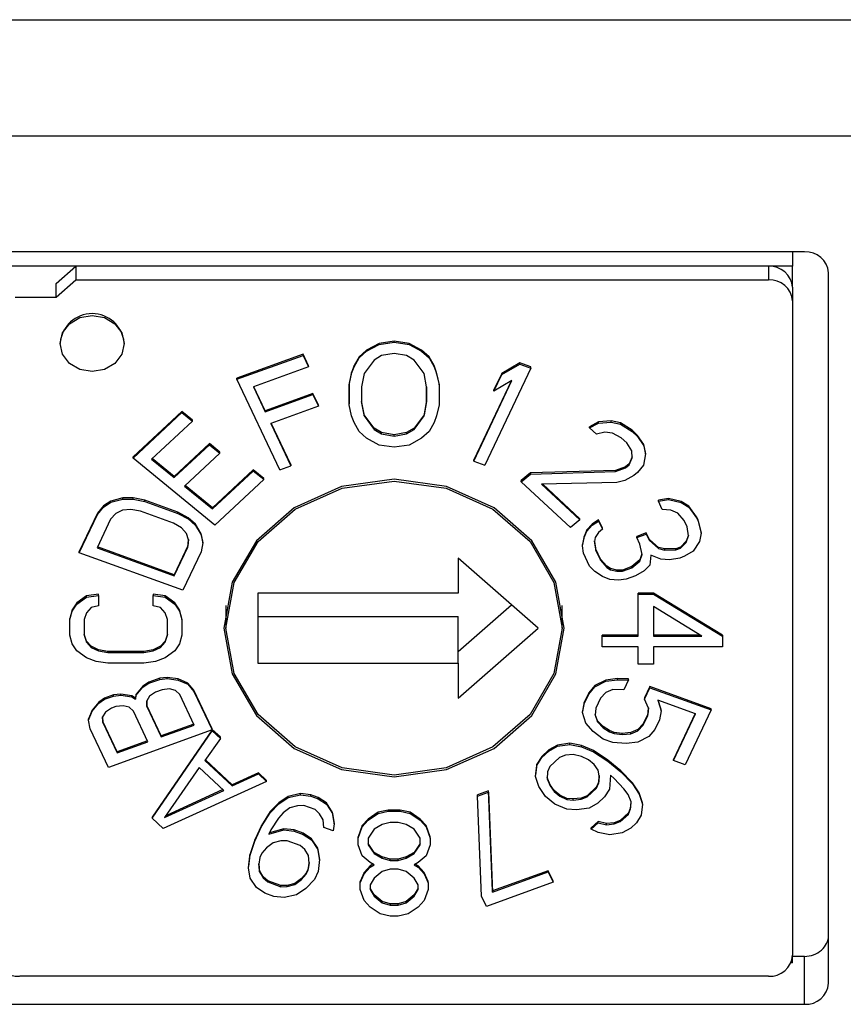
# Model space of a CAD drawing. Header units: millimetres. Extents: x 0 to 594, y 0 to 420.
# Tile 57 of 94: x 446 to 456, y 186 to 198. Entities that reach past the tile are written whole.
import ezdxf

# ---------------------------------------------------------------- set-up
doc = ezdxf.new("R2010")
doc.units = ezdxf.units.MM

msp = doc.modelspace()

# ---------------------------------------------------------------- linework, layer by layer
at = {"color": 7, "linetype": 'Continuous', "lineweight": 25}
for p, q in [((444.698, 198.115), (464.248, 198.115)), ((464.248, 196.661), (444.698, 196.661)), ((455.848, 195.214), (444.698, 195.214)), ((455.698, 195.214), (455.698, 195.034)), ((455.698, 195.034), (445.748, 195.034)), ((446.503, 194.82), (446.748, 195.034)), ((446.748, 195.034), (446.748, 194.864)), ((455.398, 195.034), (446.748, 195.034)), ((455.398, 195.034), (455.398, 194.864)), ((455.698, 194.772), (455.698, 195.034)), ((456.148, 186.074), (456.148, 194.952)), ((446.503, 194.65), (446.748, 194.864)), ((446.503, 194.65), (446.503, 194.82)), ((446.748, 194.864), (455.398, 194.864)), ((445.993, 194.65), (446.503, 194.65)), ((455.698, 194.772), (455.698, 194.602)), ((455.698, 194.602), (455.698, 186.424)), ((446.553, 194.083), (446.553, 194.069)), ((447.353, 194.069), (447.353, 194.083)), ((450.536, 194.071), (450.379, 193.987)), ((450.379, 193.973), (450.536, 194.056)), ((450.723, 194.099), (450.536, 194.071)), ((450.536, 194.056), (450.723, 194.084)), ((450.536, 194.056), (450.536, 194.071)), ((450.723, 194.084), (450.723, 194.099)), ((450.911, 194.071), (450.723, 194.099)), ((450.723, 194.084), (450.911, 194.056)), ((450.911, 194.056), (450.911, 194.071)), ((451.067, 193.987), (450.911, 194.071)), ((450.911, 194.056), (451.067, 193.973)), ((449.586, 193.935), (448.761, 193.636)), ((448.761, 193.622), (449.586, 193.92)), ((449.586, 193.92), (449.586, 193.935)), ((449.654, 193.791), (449.586, 193.935)), ((449.586, 193.92), (449.654, 193.776)), ((450.379, 193.987), (450.286, 193.904)), ((450.286, 193.889), (450.379, 193.973)), ((450.379, 193.973), (450.379, 193.987)), ((450.567, 193.917), (450.473, 193.861)), ((450.723, 193.945), (450.567, 193.917)), ((450.879, 193.917), (450.723, 193.945)), ((450.973, 193.861), (450.879, 193.917)), ((451.067, 193.973), (451.067, 193.987)), ((451.161, 193.904), (451.067, 193.987)), ((451.067, 193.973), (451.161, 193.889)), ((449.654, 193.776), (449.654, 193.791)), ((450.223, 193.792), (450.192, 193.708)), ((450.286, 193.904), (450.223, 193.792)), ((450.223, 193.777), (450.286, 193.889)), ((450.223, 193.777), (450.223, 193.792)), ((450.286, 193.889), (450.286, 193.904)), ((450.473, 193.861), (450.348, 193.694)), ((451.098, 193.694), (450.973, 193.861)), ((451.161, 193.889), (451.161, 193.904)), ((451.223, 193.792), (451.161, 193.904)), ((451.161, 193.889), (451.223, 193.777)), ((451.223, 193.777), (451.223, 193.792)), ((451.254, 193.708), (451.223, 193.792)), ((452.292, 193.826), (452.068, 193.696)), ((452.068, 193.681), (452.292, 193.811)), ((452.292, 193.811), (452.292, 193.826)), ((452.431, 193.776), (452.292, 193.826)), ((452.292, 193.811), (452.431, 193.761)), ((449.654, 193.776), (448.967, 193.527)), ((450.192, 193.708), (450.161, 193.569)), ((450.161, 193.554), (450.192, 193.694)), ((450.192, 193.694), (450.223, 193.777)), ((450.192, 193.694), (450.192, 193.708)), ((450.348, 193.694), (450.317, 193.526)), ((451.129, 193.526), (451.098, 193.694)), ((451.223, 193.777), (451.254, 193.694)), ((451.254, 193.694), (451.254, 193.708)), ((451.286, 193.569), (451.254, 193.708)), ((451.254, 193.694), (451.286, 193.554)), ((452.431, 193.761), (451.857, 192.549)), ((452.068, 193.696), (451.97, 193.489)), ((451.97, 193.475), (452.068, 193.681)), ((452.068, 193.681), (452.068, 193.696)), ((452.431, 193.761), (452.431, 193.776)), ((448.761, 193.622), (448.761, 193.636)), ((449.297, 192.49), (448.761, 193.622)), ((450.161, 193.569), (450.161, 193.554)), ((450.161, 193.569), (450.161, 193.317)), ((450.161, 193.303), (450.161, 193.554)), ((451.286, 193.554), (451.286, 193.569)), ((451.286, 193.554), (451.286, 193.303)), ((451.718, 192.599), (452.194, 193.605)), ((452.185, 193.6), (451.718, 192.614)), ((452.194, 193.605), (451.97, 193.475)), ((448.967, 193.527), (449.115, 193.214)), ((449.115, 193.229), (448.973, 193.529)), ((449.71, 193.444), (449.115, 193.229)), ((449.115, 193.214), (449.71, 193.43)), ((449.71, 193.43), (449.71, 193.444)), ((449.779, 193.3), (449.71, 193.444)), ((449.71, 193.43), (449.779, 193.285)), ((450.317, 193.526), (450.317, 193.331)), ((451.129, 193.331), (451.129, 193.526)), ((451.129, 193.526), (451.129, 193.345)), ((451.97, 193.475), (451.97, 193.489)), ((449.779, 193.285), (449.779, 193.3)), ((450.161, 193.303), (450.161, 193.317)), ((450.192, 193.163), (450.161, 193.303)), ((450.348, 193.178), (450.317, 193.345)), ((450.317, 193.331), (450.348, 193.163)), ((451.129, 193.345), (451.098, 193.178)), ((451.098, 193.163), (451.129, 193.331)), ((451.129, 193.331), (451.129, 193.345)), ((451.286, 193.303), (451.254, 193.163)), ((448.073, 193.22), (447.463, 192.651)), ((447.463, 192.636), (448.073, 193.206)), ((448.073, 193.206), (448.073, 193.22)), ((448.204, 193.113), (448.073, 193.22)), ((448.073, 193.206), (448.204, 193.099)), ((449.115, 193.214), (449.115, 193.229)), ((449.779, 193.285), (449.183, 193.07)), ((450.348, 193.163), (450.348, 193.178)), ((450.473, 193.01), (450.348, 193.178)), ((451.098, 193.178), (450.973, 193.01)), ((451.098, 193.163), (451.098, 193.178)), ((448.204, 193.099), (447.695, 192.624)), ((448.204, 193.099), (448.204, 193.113)), ((449.183, 193.07), (449.434, 192.54)), ((449.434, 192.555), (449.189, 193.072)), ((450.223, 193.08), (450.192, 193.163)), ((450.286, 192.968), (450.223, 193.08)), ((450.348, 193.163), (450.473, 192.996)), ((450.973, 192.996), (451.098, 193.163)), ((451.223, 193.08), (451.161, 192.968)), ((451.254, 193.163), (451.223, 193.08)), ((453.275, 193.089), (453.165, 193.029)), ((453.165, 193.014), (453.275, 193.075)), ((453.436, 193.102), (453.275, 193.089)), ((453.275, 193.075), (453.275, 193.089)), ((453.275, 193.075), (453.436, 193.087)), ((453.436, 193.087), (453.436, 193.102)), ((453.551, 193.076), (453.436, 193.102)), ((453.436, 193.087), (453.551, 193.062)), ((453.551, 193.062), (453.551, 193.076)), ((453.695, 192.984), (453.551, 193.076)), ((453.551, 193.062), (453.695, 192.969)), ((450.379, 192.884), (450.286, 192.968)), ((450.473, 192.996), (450.473, 193.01)), ((450.567, 192.955), (450.473, 193.01)), ((450.473, 192.996), (450.567, 192.94)), ((450.567, 192.94), (450.567, 192.955)), ((450.723, 192.927), (450.567, 192.955)), ((450.567, 192.94), (450.723, 192.912)), ((450.879, 192.955), (450.723, 192.927)), ((450.723, 192.912), (450.879, 192.94)), ((450.723, 192.912), (450.723, 192.927)), ((450.973, 193.01), (450.879, 192.955)), ((450.879, 192.94), (450.973, 192.996)), ((450.879, 192.94), (450.879, 192.955)), ((450.973, 192.996), (450.973, 193.01)), ((451.161, 192.968), (451.067, 192.884)), ((453.165, 193.014), (453.165, 193.029)), ((453.25, 192.934), (453.165, 193.014)), ((453.354, 192.96), (453.25, 192.934)), ((453.452, 192.95), (453.354, 192.96)), ((453.561, 192.89), (453.452, 192.95)), ((453.695, 192.969), (453.695, 192.984)), ((453.763, 192.92), (453.695, 192.984)), ((453.695, 192.969), (453.763, 192.906)), ((448.419, 192.818), (447.978, 192.407)), ((447.978, 192.393), (448.419, 192.804)), ((448.419, 192.804), (448.419, 192.818)), ((448.549, 192.712), (448.419, 192.818)), ((448.419, 192.804), (448.549, 192.697)), ((450.536, 192.8), (450.379, 192.884)), ((451.067, 192.884), (450.911, 192.8)), ((453.63, 192.826), (453.561, 192.89)), ((453.692, 192.727), (453.63, 192.826)), ((453.763, 192.906), (453.763, 192.92)), ((453.842, 192.805), (453.763, 192.92)), ((453.763, 192.906), (453.842, 192.791)), ((453.842, 192.791), (453.842, 192.805)), ((453.864, 192.703), (453.842, 192.805)), ((448.549, 192.697), (448.108, 192.286)), ((448.549, 192.697), (448.549, 192.712)), ((450.723, 192.772), (450.536, 192.8)), ((450.911, 192.8), (450.723, 192.772)), ((453.697, 192.641), (453.692, 192.727)), ((453.864, 192.689), (453.84, 192.549)), ((453.842, 192.791), (453.864, 192.689)), ((453.864, 192.689), (453.864, 192.703)), ((447.463, 192.636), (447.463, 192.651)), ((448.484, 191.799), (447.463, 192.636)), ((447.695, 192.624), (447.978, 192.393)), ((447.978, 192.407), (447.703, 192.632)), ((451.718, 192.599), (451.718, 192.614)), ((451.718, 192.599), (451.857, 192.549)), ((453.661, 192.567), (453.615, 192.528)), ((453.696, 192.654), (453.661, 192.567)), ((453.661, 192.552), (453.697, 192.641)), ((453.661, 192.552), (453.661, 192.567)), ((448.964, 192.49), (448.456, 192.015)), ((448.456, 192.001), (448.964, 192.475)), ((448.964, 192.49), (448.964, 192.475)), ((449.095, 192.383), (448.964, 192.49)), ((449.095, 192.368), (448.964, 192.475)), ((449.297, 192.49), (449.434, 192.54)), ((449.434, 192.555), (449.434, 192.54)), ((452.427, 192.452), (452.31, 192.357)), ((452.31, 192.342), (452.427, 192.438)), ((453.487, 192.484), (452.427, 192.452)), ((452.427, 192.438), (453.487, 192.469)), ((452.427, 192.452), (452.427, 192.438)), ((453.615, 192.528), (453.487, 192.484)), ((453.487, 192.469), (453.615, 192.514)), ((453.487, 192.469), (453.487, 192.484)), ((453.615, 192.514), (453.661, 192.552)), ((453.615, 192.514), (453.615, 192.528)), ((453.764, 192.456), (453.717, 192.418)), ((453.84, 192.549), (453.764, 192.456)), ((447.978, 192.393), (447.978, 192.407)), ((449.095, 192.368), (448.484, 191.799)), ((449.095, 192.368), (449.095, 192.383)), ((452.31, 192.342), (452.31, 192.357)), ((452.926, 191.768), (452.31, 192.342)), ((453.503, 192.332), (452.563, 192.31)), ((453.607, 192.358), (453.503, 192.332)), ((453.717, 192.418), (453.607, 192.358)), ((448.108, 192.286), (448.456, 192.001)), ((448.456, 192.015), (448.116, 192.293)), ((452.563, 192.31), (453.043, 191.864)), ((453.043, 191.878), (452.579, 192.311)), ((447.187, 192.099), (447.094, 192.039)), ((447.094, 192.024), (447.187, 192.085)), ((447.335, 192.139), (447.187, 192.099)), ((447.187, 192.085), (447.335, 192.125)), ((447.187, 192.085), (447.187, 192.099)), ((447.464, 192.14), (447.335, 192.139)), ((447.335, 192.125), (447.335, 192.139)), ((447.335, 192.125), (447.464, 192.125)), ((447.464, 192.125), (447.464, 192.14)), ((447.611, 192.11), (447.464, 192.14)), ((447.464, 192.125), (447.611, 192.095)), ((447.611, 192.095), (447.611, 192.11)), ((448.024, 191.96), (447.611, 192.11)), ((447.611, 192.095), (448.024, 191.946)), ((454.152, 192.134), (454.024, 192.111)), ((454.024, 192.097), (454.152, 192.119)), ((454.024, 192.097), (454.024, 192.111)), ((454.072, 191.996), (454.024, 192.097)), ((454.152, 192.119), (454.152, 192.134)), ((454.308, 192.096), (454.152, 192.134)), ((454.152, 192.119), (454.308, 192.081)), ((454.308, 192.081), (454.308, 192.096)), ((454.405, 192.036), (454.308, 192.096)), ((454.308, 192.081), (454.405, 192.022)), ((447.019, 191.949), (446.792, 191.468)), ((447.094, 192.039), (447.019, 191.949)), ((447.019, 191.934), (447.094, 192.024)), ((447.019, 191.949), (447.019, 191.934)), ((447.094, 192.024), (447.094, 192.039)), ((447.25, 191.944), (447.184, 191.874)), ((447.333, 191.985), (447.25, 191.944)), ((447.435, 191.995), (447.333, 191.985)), ((447.555, 191.975), (447.435, 191.995)), ((447.967, 191.825), (447.555, 191.975)), ((448.024, 191.946), (448.024, 191.96)), ((448.152, 191.89), (448.024, 191.96)), ((448.024, 191.946), (448.152, 191.876)), ((448.456, 192.001), (448.456, 192.015)), ((454.179, 191.987), (454.072, 191.996)), ((454.267, 191.948), (454.179, 191.987)), ((454.344, 191.858), (454.267, 191.948)), ((454.405, 192.022), (454.405, 192.036)), ((454.501, 191.905), (454.405, 192.036)), ((454.405, 192.022), (454.501, 191.891)), ((446.792, 191.453), (447.019, 191.934)), ((447.184, 191.874), (447.014, 191.514)), ((448.068, 191.765), (447.967, 191.825)), ((448.152, 191.876), (448.152, 191.89)), ((448.243, 191.81), (448.152, 191.89)), ((448.152, 191.876), (448.243, 191.796)), ((453.043, 191.864), (452.926, 191.768)), ((453.043, 191.864), (453.043, 191.878)), ((453.277, 191.864), (453.198, 191.812)), ((453.198, 191.798), (453.277, 191.85)), ((453.277, 191.85), (453.277, 191.864)), ((453.325, 191.763), (453.277, 191.864)), ((453.277, 191.85), (453.325, 191.749)), ((454.383, 191.777), (454.344, 191.858)), ((454.501, 191.891), (454.501, 191.905)), ((454.521, 191.865), (454.501, 191.905)), ((454.501, 191.891), (454.521, 191.851)), ((454.521, 191.851), (454.521, 191.865)), ((454.558, 191.713), (454.521, 191.865)), ((454.521, 191.851), (454.558, 191.698)), ((448.132, 191.696), (448.068, 191.765)), ((448.243, 191.796), (448.243, 191.81)), ((448.316, 191.69), (448.243, 191.81)), ((448.243, 191.796), (448.316, 191.676)), ((453.129, 191.74), (453.099, 191.658)), ((453.099, 191.643), (453.129, 191.725)), ((453.198, 191.812), (453.129, 191.74)), ((453.129, 191.725), (453.198, 191.798)), ((453.129, 191.725), (453.129, 191.74)), ((453.198, 191.798), (453.198, 191.812)), ((453.276, 191.707), (453.236, 191.645)), ((453.325, 191.749), (453.276, 191.707)), ((453.325, 191.749), (453.325, 191.763)), ((453.873, 191.701), (453.755, 191.659)), ((453.873, 191.687), (453.873, 191.701)), ((453.911, 191.621), (453.873, 191.701)), ((454.401, 191.665), (454.383, 191.777)), ((454.558, 191.698), (454.537, 191.596)), ((454.558, 191.698), (454.558, 191.713)), ((448.158, 191.615), (448.132, 191.696)), ((448.157, 191.619), (448.148, 191.54)), ((448.148, 191.525), (448.158, 191.615)), ((448.333, 191.576), (448.313, 191.466)), ((448.316, 191.676), (448.316, 191.69)), ((448.333, 191.59), (448.316, 191.69)), ((448.316, 191.676), (448.333, 191.576)), ((448.333, 191.576), (448.333, 191.59)), ((453.099, 191.658), (453.078, 191.556)), ((453.078, 191.541), (453.099, 191.643)), ((453.099, 191.643), (453.099, 191.658)), ((453.236, 191.645), (453.226, 191.594)), ((453.226, 191.594), (453.244, 191.483)), ((453.244, 191.497), (453.227, 191.601)), ((453.755, 191.644), (453.873, 191.687)), ((453.755, 191.644), (453.755, 191.659)), ((453.793, 191.563), (453.755, 191.644)), ((453.873, 191.687), (453.911, 191.606)), ((453.911, 191.606), (453.911, 191.621)), ((454.027, 191.521), (453.911, 191.621)), ((453.911, 191.606), (454.027, 191.506)), ((454.371, 191.598), (454.301, 191.525)), ((454.301, 191.511), (454.371, 191.583)), ((454.399, 191.675), (454.371, 191.598)), ((454.371, 191.583), (454.401, 191.665)), ((454.371, 191.583), (454.371, 191.598)), ((454.537, 191.596), (454.458, 191.473)), ((446.792, 191.453), (446.792, 191.468)), ((448.085, 190.985), (446.792, 191.453)), ((447.014, 191.514), (447.977, 191.165)), ((447.977, 191.179), (447.02, 191.526)), ((448.148, 191.54), (447.977, 191.179)), ((447.977, 191.165), (448.148, 191.525)), ((448.313, 191.466), (448.085, 190.985)), ((448.148, 191.525), (448.148, 191.54)), ((453.078, 191.541), (453.078, 191.556)), ((453.087, 191.449), (453.078, 191.541)), ((453.244, 191.483), (453.244, 191.497)), ((453.301, 191.376), (453.244, 191.497)), ((453.244, 191.483), (453.301, 191.361)), ((453.821, 191.431), (453.793, 191.563)), ((454.027, 191.506), (454.027, 191.521)), ((454.105, 191.502), (454.027, 191.521)), ((454.027, 191.506), (454.105, 191.487)), ((454.243, 191.504), (454.105, 191.502)), ((454.105, 191.487), (454.105, 191.502)), ((454.105, 191.487), (454.243, 191.489)), ((454.301, 191.525), (454.243, 191.504)), ((454.243, 191.489), (454.301, 191.511)), ((454.243, 191.489), (454.243, 191.504)), ((454.301, 191.511), (454.301, 191.525)), ((454.458, 191.473), (454.349, 191.41)), ((452.523, 190.513), (451.523, 191.388)), ((451.523, 191.388), (451.523, 190.95)), ((453.163, 191.288), (453.087, 191.449)), ((453.301, 191.361), (453.301, 191.376)), ((453.379, 191.286), (453.301, 191.376)), ((453.301, 191.361), (453.379, 191.271)), ((453.791, 191.364), (453.692, 191.281)), ((453.692, 191.266), (453.791, 191.349)), ((453.819, 191.441), (453.791, 191.364)), ((453.791, 191.349), (453.821, 191.431)), ((453.791, 191.349), (453.791, 191.364)), ((453.929, 191.423), (453.917, 191.301)), ((454.055, 191.374), (453.929, 191.423)), ((454.163, 191.366), (454.055, 191.374)), ((454.29, 191.388), (454.163, 191.366)), ((454.349, 191.41), (454.29, 191.388)), ((453.231, 191.218), (453.163, 191.288)), ((453.328, 191.158), (453.231, 191.218)), ((453.379, 191.271), (453.379, 191.286)), ((453.427, 191.256), (453.379, 191.286)), ((453.379, 191.271), (453.427, 191.241)), ((453.427, 191.241), (453.427, 191.256)), ((453.505, 191.237), (453.427, 191.256)), ((453.427, 191.241), (453.505, 191.222)), ((453.574, 191.238), (453.505, 191.237)), ((453.505, 191.222), (453.505, 191.237)), ((453.505, 191.222), (453.574, 191.224)), ((453.692, 191.281), (453.574, 191.238)), ((453.574, 191.224), (453.692, 191.266)), ((453.574, 191.224), (453.574, 191.238)), ((453.692, 191.266), (453.692, 191.281)), ((453.848, 191.228), (453.74, 191.165)), ((453.917, 191.301), (453.848, 191.228)), ((447.977, 191.165), (447.977, 191.179)), ((453.416, 191.119), (453.328, 191.158)), ((453.524, 191.111), (453.416, 191.119)), ((453.622, 191.123), (453.524, 191.111)), ((453.74, 191.165), (453.622, 191.123)), ((446.882, 190.914), (446.762, 190.827)), ((446.762, 190.813), (446.882, 190.9)), ((447.031, 190.936), (446.882, 190.914)), ((446.882, 190.9), (447.031, 190.921)), ((446.882, 190.9), (446.882, 190.914)), ((447.031, 190.921), (447.031, 190.936)), ((447.031, 190.921), (447.031, 190.791)), ((447.865, 190.914), (447.716, 190.936)), ((447.716, 190.936), (447.716, 190.921)), ((447.716, 190.791), (447.716, 190.921)), ((447.716, 190.921), (447.865, 190.9)), ((447.865, 190.9), (447.865, 190.914)), ((447.984, 190.827), (447.865, 190.914)), ((447.865, 190.9), (447.984, 190.813)), ((449.023, 190.95), (449.023, 190.076)), ((451.523, 190.95), (449.023, 190.95)), ((453.77, 190.936), (453.77, 190.95)), ((453.961, 190.95), (453.77, 190.95)), ((453.77, 190.411), (453.77, 190.936)), ((453.77, 190.936), (453.961, 190.936)), ((453.961, 190.936), (453.961, 190.95)), ((454.823, 190.426), (453.961, 190.95)), ((453.961, 190.936), (454.823, 190.411)), ((446.703, 190.741), (446.673, 190.632)), ((446.673, 190.618), (446.703, 190.726)), ((446.762, 190.827), (446.703, 190.741)), ((446.703, 190.726), (446.762, 190.813)), ((446.703, 190.726), (446.703, 190.741)), ((446.762, 190.813), (446.762, 190.827)), ((446.941, 190.77), (446.882, 190.704)), ((447.031, 190.791), (446.941, 190.77)), ((447.805, 190.77), (447.716, 190.791)), ((447.865, 190.704), (447.805, 190.77)), ((447.984, 190.813), (447.984, 190.827)), ((448.043, 190.741), (447.984, 190.827)), ((447.984, 190.813), (448.043, 190.726)), ((448.043, 190.726), (448.043, 190.741)), ((448.073, 190.632), (448.043, 190.741)), ((448.043, 190.726), (448.073, 190.618)), ((448.623, 190.797), (448.623, 190.513)), ((451.523, 190.22), (452.191, 190.804)), ((452.823, 190.513), (452.823, 190.797)), ((454.568, 190.411), (453.961, 190.783)), ((453.961, 190.783), (453.961, 190.411)), ((446.673, 190.618), (446.673, 190.632)), ((446.673, 190.423), (446.673, 190.618)), ((446.882, 190.704), (446.852, 190.618)), ((446.852, 190.618), (446.852, 190.423)), ((447.894, 190.618), (447.865, 190.704)), ((447.894, 190.423), (447.894, 190.618)), ((448.073, 190.618), (448.073, 190.632)), ((448.073, 190.618), (448.073, 190.423)), ((449.023, 190.657), (451.523, 190.657)), ((451.523, 190.076), (451.523, 190.657)), ((451.523, 189.638), (452.523, 190.513)), ((446.703, 190.314), (446.673, 190.423)), ((446.882, 190.35), (446.852, 190.437)), ((446.852, 190.423), (446.882, 190.336)), ((446.882, 190.336), (446.882, 190.35)), ((446.941, 190.285), (446.882, 190.35)), ((447.865, 190.35), (447.805, 190.285)), ((447.894, 190.437), (447.865, 190.35)), ((447.865, 190.336), (447.894, 190.423)), ((447.865, 190.336), (447.865, 190.35)), ((448.073, 190.423), (448.043, 190.314)), ((453.323, 190.411), (453.323, 190.426)), ((453.77, 190.426), (453.323, 190.426)), ((453.323, 190.28), (453.323, 190.411)), ((453.323, 190.411), (453.77, 190.411)), ((454.544, 190.426), (453.961, 190.426)), ((453.961, 190.411), (454.568, 190.411)), ((454.823, 190.426), (454.823, 190.411)), ((454.823, 190.411), (454.823, 190.28)), ((446.762, 190.227), (446.703, 190.314)), ((446.882, 190.141), (446.762, 190.227)), ((446.882, 190.336), (446.941, 190.271)), ((446.941, 190.271), (446.941, 190.285)), ((447.031, 190.242), (446.941, 190.285)), ((446.941, 190.271), (447.031, 190.227)), ((447.031, 190.227), (447.031, 190.242)), ((447.15, 190.22), (447.031, 190.242)), ((447.031, 190.227), (447.15, 190.206)), ((447.15, 190.206), (447.15, 190.22)), ((447.597, 190.22), (447.15, 190.22)), ((447.716, 190.242), (447.597, 190.22)), ((447.597, 190.206), (447.716, 190.227)), ((447.597, 190.206), (447.597, 190.22)), ((447.805, 190.285), (447.716, 190.242)), ((447.716, 190.227), (447.805, 190.271)), ((447.716, 190.227), (447.716, 190.242)), ((447.805, 190.271), (447.865, 190.336)), ((447.805, 190.271), (447.805, 190.285)), ((447.984, 190.227), (447.865, 190.141)), ((448.043, 190.314), (447.984, 190.227)), ((453.77, 190.28), (453.323, 190.28)), ((453.77, 190.061), (453.77, 190.28)), ((453.961, 190.28), (453.961, 190.061)), ((454.823, 190.28), (453.961, 190.28)), ((447.001, 190.097), (446.882, 190.141)), ((447.15, 190.076), (447.001, 190.097)), ((447.15, 190.206), (447.597, 190.206)), ((447.745, 190.097), (447.597, 190.076)), ((447.865, 190.141), (447.745, 190.097)), ((447.597, 190.076), (447.15, 190.076)), ((449.023, 190.076), (451.523, 190.076)), ((451.523, 190.076), (451.523, 189.638)), ((453.961, 190.061), (453.77, 190.061)), ((447.797, 189.887), (447.659, 189.837)), ((447.659, 189.823), (447.797, 189.872)), ((447.889, 189.897), (447.797, 189.887)), ((447.797, 189.872), (447.797, 189.887)), ((447.797, 189.872), (447.889, 189.882)), ((447.889, 189.882), (447.889, 189.897)), ((448.027, 189.877), (447.889, 189.897)), ((447.889, 189.882), (448.027, 189.862)), ((448.027, 189.862), (448.027, 189.877)), ((448.148, 189.826), (448.027, 189.877)), ((448.027, 189.862), (448.148, 189.812)), ((453.368, 189.863), (453.231, 189.794)), ((453.514, 189.881), (453.368, 189.863)), ((453.368, 189.848), (453.514, 189.866)), ((453.368, 189.848), (453.368, 189.863)), ((453.514, 189.866), (453.514, 189.881)), ((453.651, 189.878), (453.514, 189.881)), ((453.514, 189.866), (453.651, 189.864)), ((453.651, 189.864), (453.594, 189.742)), ((453.651, 189.864), (453.651, 189.878)), ((447.586, 189.787), (447.504, 189.687)), ((447.504, 189.673), (447.586, 189.773)), ((447.659, 189.837), (447.586, 189.787)), ((447.586, 189.773), (447.659, 189.823)), ((447.586, 189.773), (447.586, 189.787)), ((447.659, 189.823), (447.659, 189.837)), ((447.826, 189.742), (447.743, 189.712)), ((447.918, 189.752), (447.826, 189.742)), ((447.992, 189.732), (447.918, 189.752)), ((448.048, 189.682), (447.992, 189.732)), ((448.148, 189.812), (448.148, 189.826)), ((448.223, 189.736), (448.148, 189.826)), ((448.148, 189.812), (448.223, 189.722)), ((448.223, 189.722), (448.223, 189.736)), ((448.45, 189.255), (448.223, 189.736)), ((453.231, 189.794), (453.154, 189.703)), ((453.154, 189.689), (453.231, 189.779)), ((453.231, 189.779), (453.368, 189.848)), ((453.231, 189.779), (453.231, 189.794)), ((453.457, 189.745), (453.369, 189.706)), ((453.594, 189.742), (453.457, 189.745)), ((453.917, 189.782), (453.85, 189.641)), ((453.85, 189.626), (453.917, 189.768)), ((453.917, 189.768), (453.917, 189.782)), ((454.683, 189.504), (453.917, 189.782)), ((453.917, 189.768), (454.683, 189.49)), ((447.109, 189.638), (447.036, 189.588)), ((447.036, 189.573), (447.109, 189.623)), ((447.219, 189.678), (447.109, 189.638)), ((447.109, 189.623), (447.219, 189.663)), ((447.109, 189.623), (447.109, 189.638)), ((447.311, 189.687), (447.219, 189.678)), ((447.219, 189.663), (447.219, 189.678)), ((447.219, 189.663), (447.311, 189.673)), ((447.311, 189.673), (447.311, 189.687)), ((447.449, 189.667), (447.311, 189.687)), ((447.311, 189.673), (447.449, 189.653)), ((447.449, 189.653), (447.449, 189.667)), ((447.496, 189.637), (447.449, 189.667)), ((447.449, 189.653), (447.496, 189.623)), ((447.504, 189.687), (447.496, 189.637)), ((447.496, 189.623), (447.504, 189.673)), ((447.496, 189.637), (447.496, 189.623)), ((447.504, 189.673), (447.504, 189.687)), ((447.67, 189.662), (447.634, 189.602)), ((447.743, 189.712), (447.67, 189.662)), ((448.228, 189.301), (448.048, 189.682)), ((448.223, 189.722), (448.45, 189.241)), ((453.154, 189.703), (453.096, 189.582)), ((453.096, 189.568), (453.154, 189.689)), ((453.154, 189.689), (453.154, 189.703)), ((453.301, 189.635), (453.244, 189.514)), ((453.369, 189.706), (453.301, 189.635)), ((453.85, 189.641), (453.85, 189.626)), ((453.9, 189.513), (453.85, 189.626)), ((454.488, 189.442), (454.016, 189.613)), ((454.016, 189.613), (454.057, 189.48)), ((454.057, 189.495), (454.021, 189.611)), ((446.954, 189.488), (446.909, 189.378)), ((447.036, 189.588), (446.954, 189.488)), ((446.954, 189.473), (447.036, 189.573)), ((446.954, 189.473), (446.954, 189.488)), ((447.036, 189.573), (447.036, 189.588)), ((447.193, 189.513), (447.12, 189.463)), ((447.248, 189.533), (447.193, 189.513)), ((447.34, 189.543), (447.248, 189.533)), ((447.414, 189.523), (447.34, 189.543)), ((447.47, 189.473), (447.414, 189.523)), ((447.635, 189.547), (447.634, 189.603)), ((447.634, 189.602), (447.635, 189.532)), ((447.635, 189.532), (447.635, 189.547)), ((447.815, 189.166), (447.635, 189.547)), ((447.635, 189.532), (447.815, 189.152)), ((453.096, 189.582), (453.078, 189.47)), ((453.078, 189.456), (453.096, 189.568)), ((453.096, 189.568), (453.096, 189.582)), ((453.244, 189.514), (453.235, 189.423)), ((453.899, 189.516), (453.891, 189.436)), ((453.891, 189.422), (453.9, 189.513)), ((454.057, 189.48), (454.057, 189.495)), ((454.683, 189.49), (454.358, 188.803)), ((454.683, 189.49), (454.683, 189.504)), ((446.909, 189.363), (446.954, 189.473)), ((446.909, 189.363), (446.909, 189.378)), ((446.929, 189.253), (446.909, 189.363)), ((447.12, 189.463), (447.084, 189.403)), ((447.084, 189.403), (447.085, 189.333)), ((447.085, 189.347), (447.084, 189.403)), ((447.65, 189.092), (447.47, 189.473)), ((453.078, 189.456), (453.078, 189.47)), ((453.119, 189.323), (453.078, 189.456)), ((453.235, 189.423), (453.265, 189.341)), ((453.265, 189.355), (453.236, 189.434)), ((453.891, 189.436), (453.834, 189.315)), ((453.834, 189.301), (453.891, 189.422)), ((453.891, 189.422), (453.891, 189.436)), ((454.038, 189.368), (453.981, 189.247)), ((454.057, 189.48), (454.038, 189.368)), ((454.482, 189.444), (454.211, 188.871)), ((454.211, 188.856), (454.488, 189.442)), ((447.157, 188.772), (446.929, 189.253)), ((447.085, 189.333), (447.085, 189.347)), ((447.265, 188.967), (447.085, 189.347)), ((447.085, 189.333), (447.265, 188.952)), ((448.45, 189.241), (447.157, 188.772)), ((448.452, 189.242), (447.703, 188.151)), ((448.222, 189.314), (447.815, 189.166)), ((447.815, 189.152), (448.228, 189.301)), ((448.45, 189.241), (448.45, 189.255)), ((448.452, 189.228), (448.452, 189.242)), ((448.554, 189.148), (448.452, 189.242)), ((453.208, 189.22), (453.119, 189.323)), ((453.265, 189.341), (453.265, 189.355)), ((453.335, 189.283), (453.265, 189.355)), ((453.265, 189.341), (453.335, 189.268)), ((453.335, 189.268), (453.335, 189.283)), ((453.414, 189.231), (453.335, 189.283)), ((453.335, 189.268), (453.414, 189.216)), ((453.766, 189.245), (453.678, 189.206)), ((453.834, 189.315), (453.766, 189.245)), ((453.766, 189.23), (453.834, 189.301)), ((453.766, 189.23), (453.766, 189.245)), ((453.834, 189.301), (453.834, 189.315)), ((453.981, 189.247), (453.904, 189.157)), ((447.703, 188.137), (448.452, 189.228)), ((447.815, 189.152), (447.815, 189.166)), ((448.554, 189.133), (448.361, 188.856)), ((448.452, 189.228), (448.554, 189.133)), ((448.554, 189.133), (448.554, 189.148)), ((453.336, 189.126), (453.208, 189.22)), ((453.454, 189.083), (453.336, 189.126)), ((453.414, 189.216), (453.414, 189.231)), ((453.473, 189.209), (453.414, 189.231)), ((453.414, 189.216), (453.473, 189.195)), ((453.473, 189.195), (453.473, 189.209)), ((453.571, 189.197), (453.473, 189.209)), ((453.473, 189.195), (453.571, 189.183)), ((453.678, 189.206), (453.571, 189.197)), ((453.571, 189.183), (453.571, 189.197)), ((453.571, 189.183), (453.678, 189.191)), ((453.678, 189.191), (453.766, 189.23)), ((453.678, 189.191), (453.678, 189.206)), ((453.904, 189.157), (453.767, 189.088)), ((447.645, 189.104), (447.265, 188.967)), ((447.265, 188.952), (447.65, 189.092)), ((452.654, 188.99), (452.569, 188.91)), ((452.763, 189.05), (452.654, 188.99)), ((452.654, 188.975), (452.763, 189.036)), ((452.654, 188.975), (452.654, 188.99)), ((452.918, 189.073), (452.763, 189.05)), ((452.763, 189.036), (452.918, 189.058)), ((452.763, 189.036), (452.763, 189.05)), ((452.918, 189.058), (452.918, 189.073)), ((453.063, 189.044), (452.918, 189.073)), ((452.918, 189.058), (453.063, 189.03)), ((453.063, 189.03), (453.063, 189.044)), ((453.213, 188.981), (453.063, 189.044)), ((453.063, 189.03), (453.213, 188.966)), ((453.621, 189.07), (453.454, 189.083)), ((453.767, 189.088), (453.621, 189.07)), ((447.265, 188.967), (447.265, 188.952)), ((452.569, 188.91), (452.507, 188.811)), ((452.507, 188.797), (452.569, 188.895)), ((452.569, 188.895), (452.654, 188.975)), ((452.569, 188.895), (452.569, 188.91)), ((452.788, 188.896), (452.668, 188.784)), ((452.862, 188.924), (452.788, 188.896)), ((452.96, 188.934), (452.862, 188.924)), ((453.064, 188.909), (452.96, 188.934)), ((453.151, 188.867), (453.064, 188.909)), ((453.221, 188.81), (453.151, 188.867)), ((453.213, 188.966), (453.213, 188.981)), ((453.393, 188.863), (453.213, 188.981)), ((453.213, 188.966), (453.393, 188.849)), ((454.211, 188.856), (454.211, 188.871)), ((448.291, 188.769), (447.858, 188.145)), ((448.597, 188.484), (448.291, 188.769)), ((448.361, 188.856), (448.701, 188.54)), ((448.701, 188.554), (448.367, 188.865)), ((452.507, 188.811), (452.491, 188.674)), ((452.491, 188.66), (452.507, 188.797)), ((452.507, 188.797), (452.507, 188.811)), ((452.668, 188.784), (452.64, 188.717)), ((453.274, 188.737), (453.221, 188.81)), ((453.393, 188.849), (453.393, 188.863)), ((453.556, 188.73), (453.393, 188.863)), ((453.393, 188.849), (453.556, 188.715)), ((454.358, 188.803), (454.211, 188.856)), ((449.029, 188.705), (448.701, 188.554)), ((448.701, 188.54), (449.029, 188.69)), ((449.029, 188.69), (449.029, 188.705)), ((449.131, 188.61), (449.029, 188.705)), ((449.029, 188.69), (449.131, 188.596)), ((452.491, 188.66), (452.491, 188.674)), ((452.533, 188.535), (452.491, 188.66)), ((452.64, 188.717), (452.635, 188.631)), ((452.635, 188.631), (452.671, 188.542)), ((452.671, 188.556), (452.636, 188.644)), ((453.286, 188.667), (453.274, 188.737)), ((453.286, 188.67), (453.281, 188.595)), ((453.281, 188.581), (453.286, 188.667)), ((453.424, 188.673), (453.415, 188.501)), ((453.471, 188.635), (453.424, 188.673)), ((453.594, 188.505), (453.471, 188.635)), ((453.556, 188.715), (453.556, 188.73)), ((453.702, 188.58), (453.556, 188.73)), ((453.556, 188.715), (453.702, 188.565)), ((449.131, 188.596), (447.839, 188.01)), ((448.701, 188.54), (448.701, 188.554)), ((449.131, 188.596), (449.131, 188.61)), ((452.615, 188.408), (452.533, 188.535)), ((452.671, 188.542), (452.671, 188.556)), ((452.724, 188.483), (452.671, 188.556)), ((452.671, 188.542), (452.724, 188.469)), ((453.253, 188.528), (453.134, 188.417)), ((453.134, 188.402), (453.253, 188.514)), ((453.281, 188.595), (453.253, 188.528)), ((453.253, 188.514), (453.281, 188.581)), ((453.253, 188.514), (453.253, 188.528)), ((453.281, 188.581), (453.281, 188.595)), ((453.415, 188.501), (453.353, 188.403)), ((453.646, 188.432), (453.594, 188.505)), ((453.702, 188.565), (453.702, 188.58)), ((453.785, 188.453), (453.702, 188.58)), ((453.702, 188.565), (453.785, 188.438)), ((447.858, 188.145), (448.597, 188.484)), ((448.586, 188.494), (447.873, 188.166)), ((449.402, 188.409), (449.284, 188.331)), ((449.284, 188.317), (449.402, 188.395)), ((449.554, 188.445), (449.402, 188.409)), ((449.402, 188.395), (449.554, 188.43)), ((449.402, 188.395), (449.402, 188.409)), ((449.554, 188.43), (449.554, 188.445)), ((449.682, 188.429), (449.554, 188.445)), ((449.554, 188.43), (449.682, 188.414)), ((449.682, 188.414), (449.682, 188.429)), ((449.774, 188.395), (449.682, 188.429)), ((449.682, 188.414), (449.774, 188.381)), ((449.774, 188.381), (449.774, 188.395)), ((449.878, 188.328), (449.774, 188.395)), ((449.774, 188.381), (449.878, 188.313)), ((451.903, 188.479), (451.764, 188.429)), ((451.764, 188.414), (451.903, 188.464)), ((451.764, 188.414), (451.764, 188.429)), ((451.815, 187.164), (451.764, 188.414)), ((451.903, 188.464), (451.903, 188.479)), ((451.954, 187.229), (451.903, 188.479)), ((451.903, 188.464), (451.954, 187.214)), ((452.731, 188.313), (452.615, 188.408)), ((452.724, 188.469), (452.724, 188.483)), ((452.794, 188.426), (452.724, 188.483)), ((452.724, 188.469), (452.794, 188.411)), ((452.794, 188.411), (452.794, 188.426)), ((452.881, 188.385), (452.794, 188.426)), ((452.794, 188.411), (452.881, 188.37)), ((452.881, 188.385), (452.881, 188.37)), ((452.961, 188.378), (452.881, 188.385)), ((453.059, 188.388), (452.961, 188.378)), ((452.961, 188.364), (452.961, 188.378)), ((453.134, 188.417), (453.059, 188.388)), ((453.059, 188.373), (453.134, 188.402)), ((453.059, 188.373), (453.059, 188.388)), ((453.134, 188.402), (453.134, 188.417)), ((453.353, 188.403), (453.267, 188.323)), ((453.682, 188.342), (453.646, 188.432)), ((453.785, 188.438), (453.785, 188.453)), ((453.826, 188.328), (453.785, 188.453)), ((453.785, 188.438), (453.826, 188.314)), ((449.284, 188.331), (449.177, 188.219)), ((449.177, 188.205), (449.284, 188.317)), ((449.284, 188.317), (449.284, 188.331)), ((449.423, 188.267), (449.34, 188.206)), ((449.516, 188.293), (449.423, 188.267)), ((449.598, 188.294), (449.516, 188.293)), ((449.736, 188.244), (449.598, 188.294)), ((449.878, 188.313), (449.878, 188.328)), ((449.956, 188.209), (449.878, 188.328)), ((449.878, 188.313), (449.956, 188.194)), ((452.882, 188.249), (452.731, 188.313)), ((452.881, 188.37), (452.961, 188.364)), ((452.961, 188.364), (453.059, 188.373)), ((453.159, 188.262), (453.003, 188.24)), ((453.267, 188.323), (453.159, 188.262)), ((453.677, 188.271), (453.649, 188.204)), ((453.649, 188.189), (453.677, 188.256)), ((453.681, 188.344), (453.677, 188.271)), ((453.677, 188.256), (453.682, 188.342)), ((453.677, 188.256), (453.677, 188.271)), ((453.826, 188.314), (453.811, 188.177)), ((453.826, 188.314), (453.826, 188.328)), ((447.703, 188.151), (447.703, 188.137)), ((447.839, 188.01), (447.703, 188.137)), ((449.177, 188.219), (449.068, 188.047)), ((449.068, 188.032), (449.177, 188.205)), ((449.177, 188.205), (449.177, 188.219)), ((449.28, 188.137), (449.184, 187.991)), ((449.34, 188.206), (449.28, 188.137)), ((449.793, 188.193), (449.736, 188.244)), ((449.838, 188.116), (449.793, 188.193)), ((449.956, 188.194), (449.956, 188.209)), ((449.977, 188.08), (449.956, 188.209)), ((449.956, 188.194), (449.977, 188.066)), ((450.523, 188.211), (450.398, 188.127)), ((450.398, 188.113), (450.523, 188.197)), ((450.648, 188.239), (450.523, 188.211)), ((450.523, 188.197), (450.648, 188.224)), ((450.523, 188.197), (450.523, 188.211)), ((450.648, 188.224), (450.648, 188.239)), ((450.798, 188.239), (450.648, 188.239)), ((450.648, 188.224), (450.798, 188.224)), ((450.798, 188.224), (450.798, 188.239)), ((450.923, 188.211), (450.798, 188.239)), ((450.798, 188.224), (450.923, 188.197)), ((450.923, 188.197), (450.923, 188.211)), ((451.048, 188.127), (450.923, 188.211)), ((450.923, 188.197), (451.048, 188.113)), ((453.003, 188.24), (452.882, 188.249)), ((453.649, 188.204), (453.547, 188.108)), ((453.547, 188.094), (453.649, 188.189)), ((453.649, 188.189), (453.649, 188.204)), ((453.811, 188.177), (453.749, 188.078)), ((449.068, 188.047), (448.983, 187.866)), ((448.983, 187.852), (449.068, 188.032)), ((449.068, 188.032), (449.068, 188.047)), ((449.347, 188.006), (449.167, 187.956)), ((449.347, 187.992), (449.347, 188.006)), ((449.474, 187.99), (449.347, 188.006)), ((449.848, 188.022), (449.838, 188.116)), ((449.963, 187.98), (449.848, 188.022)), ((449.977, 188.066), (449.963, 187.98)), ((449.977, 188.066), (449.977, 188.08)), ((450.323, 188.044), (450.273, 187.904)), ((450.273, 187.889), (450.323, 188.029)), ((450.398, 188.127), (450.323, 188.044)), ((450.323, 188.029), (450.398, 188.113)), ((450.323, 188.029), (450.323, 188.044)), ((450.398, 188.113), (450.398, 188.127)), ((450.573, 188.057), (450.473, 188.001)), ((450.673, 188.085), (450.573, 188.057)), ((450.773, 188.085), (450.673, 188.085)), ((450.873, 188.057), (450.773, 188.085)), ((450.973, 188.001), (450.873, 188.057)), ((451.048, 188.113), (451.048, 188.127)), ((451.123, 188.044), (451.048, 188.127)), ((451.048, 188.113), (451.123, 188.029)), ((451.123, 188.029), (451.123, 188.044)), ((451.173, 187.904), (451.123, 188.044)), ((451.123, 188.029), (451.173, 187.889)), ((453.27, 188.095), (453.185, 188.015)), ((453.185, 188.001), (453.27, 188.081)), ((453.185, 188.001), (453.185, 188.015)), ((453.27, 188.081), (453.27, 188.095)), ((453.374, 188.07), (453.27, 188.095)), ((453.27, 188.081), (453.374, 188.055)), ((453.472, 188.079), (453.374, 188.07)), ((453.374, 188.055), (453.374, 188.07)), ((453.374, 188.055), (453.472, 188.065)), ((453.547, 188.108), (453.472, 188.079)), ((453.472, 188.065), (453.547, 188.094)), ((453.472, 188.065), (453.472, 188.079)), ((453.547, 188.094), (453.547, 188.108)), ((453.68, 188.014), (453.571, 187.954)), ((453.749, 188.078), (453.68, 188.014)), ((449.159, 187.939), (449.347, 187.992)), ((449.184, 187.991), (449.159, 187.939)), ((449.347, 187.992), (449.474, 187.976)), ((449.474, 187.976), (449.474, 187.99)), ((449.59, 187.949), (449.474, 187.99)), ((449.474, 187.976), (449.59, 187.934)), ((449.59, 187.934), (449.59, 187.949)), ((449.693, 187.881), (449.59, 187.949)), ((449.59, 187.934), (449.693, 187.866)), ((450.273, 187.889), (450.273, 187.904)), ((450.273, 187.806), (450.273, 187.889)), ((450.473, 188.001), (450.398, 187.889)), ((450.398, 187.889), (450.398, 187.806)), ((451.048, 187.889), (450.973, 188.001)), ((451.048, 187.806), (451.048, 187.889)), ((451.173, 187.889), (451.173, 187.904)), ((451.173, 187.889), (451.173, 187.806)), ((453.272, 187.96), (453.185, 188.001)), ((453.416, 187.931), (453.272, 187.96)), ((453.571, 187.954), (453.416, 187.931)), ((448.983, 187.866), (448.92, 187.678)), ((448.92, 187.663), (448.983, 187.852)), ((448.983, 187.852), (448.983, 187.866)), ((449.132, 187.768), (449.072, 187.699)), ((449.215, 187.828), (449.132, 187.768)), ((449.309, 187.855), (449.215, 187.828)), ((449.39, 187.855), (449.309, 187.855)), ((449.552, 187.797), (449.39, 187.855)), ((449.609, 187.746), (449.552, 187.797)), ((449.693, 187.866), (449.693, 187.881)), ((449.772, 187.762), (449.693, 187.881)), ((449.693, 187.866), (449.772, 187.747)), ((449.772, 187.747), (449.772, 187.762)), ((449.792, 187.634), (449.772, 187.762)), ((450.323, 187.666), (450.273, 187.806)), ((450.473, 187.709), (450.398, 187.82)), ((450.398, 187.806), (450.473, 187.694)), ((451.048, 187.82), (450.973, 187.709)), ((450.973, 187.694), (451.048, 187.806)), ((451.173, 187.806), (451.123, 187.666)), ((448.92, 187.678), (448.905, 187.532)), ((448.905, 187.517), (448.92, 187.663)), ((448.92, 187.663), (448.92, 187.678)), ((449.048, 187.647), (449.034, 187.561)), ((449.072, 187.699), (449.048, 187.647)), ((449.654, 187.669), (449.609, 187.746)), ((449.663, 187.575), (449.654, 187.669)), ((449.772, 187.747), (449.792, 187.619)), ((450.423, 187.582), (450.323, 187.666)), ((450.473, 187.694), (450.473, 187.709)), ((450.573, 187.653), (450.473, 187.709)), ((450.473, 187.694), (450.573, 187.638)), ((450.573, 187.638), (450.573, 187.653)), ((450.673, 187.625), (450.573, 187.653)), ((450.573, 187.638), (450.673, 187.61)), ((450.873, 187.653), (450.773, 187.625)), ((450.773, 187.61), (450.873, 187.638)), ((450.973, 187.709), (450.873, 187.653)), ((450.873, 187.638), (450.973, 187.694)), ((450.873, 187.638), (450.873, 187.653)), ((450.973, 187.694), (450.973, 187.709)), ((451.123, 187.666), (451.023, 187.582)), ((448.905, 187.517), (448.905, 187.532)), ((448.926, 187.389), (448.905, 187.517)), ((449.034, 187.561), (449.044, 187.467)), ((449.044, 187.482), (449.035, 187.567)), ((449.662, 187.584), (449.65, 187.504)), ((449.65, 187.489), (449.663, 187.575)), ((449.792, 187.619), (449.777, 187.473)), ((449.792, 187.619), (449.792, 187.634)), ((450.423, 187.541), (450.348, 187.457)), ((450.348, 187.443), (450.423, 187.527)), ((450.473, 187.555), (450.423, 187.582)), ((450.46, 187.562), (450.423, 187.541)), ((450.423, 187.527), (450.473, 187.555)), ((450.423, 187.527), (450.423, 187.541)), ((450.673, 187.61), (450.673, 187.625)), ((450.773, 187.625), (450.673, 187.625)), ((450.673, 187.61), (450.773, 187.61)), ((450.773, 187.61), (450.773, 187.625)), ((451.023, 187.582), (450.973, 187.555)), ((450.973, 187.555), (451.023, 187.527)), ((451.023, 187.541), (450.986, 187.562)), ((451.023, 187.527), (451.023, 187.541)), ((451.098, 187.457), (451.023, 187.541)), ((451.023, 187.527), (451.098, 187.443)), ((449.044, 187.467), (449.044, 187.482)), ((449.089, 187.405), (449.044, 187.482)), ((449.044, 187.467), (449.089, 187.39)), ((449.089, 187.39), (449.089, 187.405)), ((449.146, 187.354), (449.089, 187.405)), ((449.089, 187.39), (449.146, 187.34)), ((449.625, 187.452), (449.566, 187.383)), ((449.566, 187.369), (449.625, 187.438)), ((449.65, 187.504), (449.625, 187.452)), ((449.625, 187.438), (449.65, 187.489)), ((449.625, 187.438), (449.625, 187.452)), ((449.65, 187.489), (449.65, 187.504)), ((449.777, 187.473), (449.729, 187.37)), ((450.348, 187.457), (450.298, 187.346)), ((450.298, 187.331), (450.348, 187.443)), ((450.348, 187.443), (450.348, 187.457)), ((450.573, 187.471), (450.473, 187.387)), ((450.673, 187.499), (450.573, 187.471)), ((450.773, 187.499), (450.673, 187.499)), ((450.873, 187.471), (450.773, 187.499)), ((450.973, 187.387), (450.873, 187.471)), ((451.098, 187.443), (451.098, 187.457)), ((451.148, 187.346), (451.098, 187.457)), ((451.098, 187.443), (451.148, 187.331)), ((452.647, 187.48), (451.954, 187.229)), ((451.954, 187.214), (452.647, 187.465)), ((452.647, 187.465), (452.647, 187.48)), ((452.708, 187.351), (452.647, 187.48)), ((452.647, 187.465), (452.708, 187.336)), ((449.005, 187.27), (448.926, 187.389)), ((449.108, 187.202), (449.005, 187.27)), ((449.146, 187.34), (449.146, 187.354)), ((449.308, 187.296), (449.146, 187.354)), ((449.146, 187.34), (449.308, 187.281)), ((449.308, 187.281), (449.308, 187.296)), ((449.389, 187.296), (449.308, 187.296)), ((449.308, 187.281), (449.389, 187.282)), ((449.483, 187.323), (449.389, 187.296)), ((449.389, 187.282), (449.483, 187.308)), ((449.389, 187.282), (449.389, 187.296)), ((449.566, 187.383), (449.483, 187.323)), ((449.483, 187.308), (449.566, 187.369)), ((449.483, 187.308), (449.483, 187.323)), ((449.566, 187.369), (449.566, 187.383)), ((449.729, 187.37), (449.621, 187.258)), ((450.298, 187.331), (450.298, 187.346)), ((450.298, 187.247), (450.298, 187.331)), ((450.473, 187.387), (450.423, 187.303)), ((450.423, 187.303), (450.423, 187.247)), ((451.023, 187.303), (450.973, 187.387)), ((451.023, 187.247), (451.023, 187.303)), ((451.148, 187.331), (451.148, 187.346)), ((451.148, 187.331), (451.148, 187.247)), ((452.708, 187.336), (451.876, 187.035)), ((452.708, 187.336), (452.708, 187.351)), ((449.223, 187.16), (449.108, 187.202)), ((449.351, 187.144), (449.223, 187.16)), ((449.503, 187.18), (449.351, 187.144)), ((449.621, 187.258), (449.503, 187.18)), ((450.348, 187.108), (450.298, 187.247)), ((450.473, 187.178), (450.423, 187.262)), ((450.423, 187.247), (450.473, 187.164)), ((450.473, 187.164), (450.473, 187.178)), ((450.573, 187.095), (450.473, 187.178)), ((450.473, 187.164), (450.573, 187.08)), ((450.973, 187.178), (450.873, 187.095)), ((450.873, 187.08), (450.973, 187.164)), ((451.023, 187.262), (450.973, 187.178)), ((450.973, 187.164), (451.023, 187.247)), ((450.973, 187.164), (450.973, 187.178)), ((451.148, 187.247), (451.098, 187.108)), ((451.876, 187.035), (451.815, 187.164)), ((451.954, 187.214), (451.954, 187.229)), ((450.423, 187.024), (450.348, 187.108)), ((450.548, 186.94), (450.423, 187.024)), ((450.573, 187.08), (450.573, 187.095)), ((450.673, 187.067), (450.573, 187.095)), ((450.573, 187.08), (450.673, 187.052)), ((450.673, 187.067), (450.673, 187.052)), ((450.773, 187.067), (450.673, 187.067)), ((450.673, 187.052), (450.773, 187.052)), ((450.873, 187.095), (450.773, 187.067)), ((450.773, 187.052), (450.873, 187.08)), ((450.773, 187.052), (450.773, 187.067)), ((450.873, 187.08), (450.873, 187.095)), ((451.023, 187.024), (450.898, 186.94)), ((451.098, 187.108), (451.023, 187.024)), ((450.673, 186.913), (450.548, 186.94)), ((450.773, 186.913), (450.673, 186.913)), ((450.898, 186.94), (450.773, 186.913)), ((455.698, 186.331), (455.698, 186.424)), ((455.848, 186.41), (455.698, 186.41)), ((455.848, 185.812), (455.848, 186.41)), ((455.698, 186.331), (455.679, 186.331)), ((455.398, 186.162), (446.048, 186.162)), ((445.748, 185.812), (455.848, 185.812))]:
    msp.add_line(p, q, dxfattribs=at)
at = {"color": 7, "linetype": 'Continuous', "lineweight": 25, "flags": 128}
for points in [[(446.953, 193.719), (446.8, 193.745), (446.67, 193.821), (446.584, 193.935), (446.553, 194.069), (446.584, 194.203), (446.67, 194.316), (446.8, 194.392), (446.953, 194.419), (447.106, 194.392), (447.236, 194.316), (447.323, 194.203), (447.353, 194.069), (447.323, 193.935), (447.236, 193.821), (447.106, 193.745), (446.953, 193.719)], [(450.723, 188.654), (451.38, 188.745), (451.972, 189.009), (452.442, 189.421), (452.744, 189.939), (452.848, 190.513), (452.744, 191.087), (452.442, 191.605), (451.972, 192.017), (451.38, 192.281), (450.723, 192.372), (450.066, 192.281), (449.474, 192.017), (449.004, 191.605), (448.702, 191.087), (448.598, 190.513), (448.702, 189.939), (449.004, 189.421), (449.474, 189.009), (450.066, 188.745), (450.723, 188.654)], [(450.723, 192.35), (451.372, 192.26), (451.957, 191.999), (452.422, 191.593), (452.72, 191.081), (452.823, 190.513), (452.72, 189.945), (452.422, 189.433), (451.957, 189.027), (451.372, 188.766), (450.723, 188.676), (450.074, 188.766), (449.489, 189.027), (449.024, 189.433), (448.726, 189.945), (448.623, 190.513), (448.726, 191.081), (449.024, 191.593), (449.489, 191.999), (450.074, 192.26), (450.723, 192.35)]]:
    msp.add_lwpolyline(points, dxfattribs=at)
at = {"color": 7, "linetype": 'Continuous', "lineweight": 25}
for centre, radius, start, end in [((455.866, 194.932), 0.283, 4.0827, 93.5701), ((455.416, 194.751), 0.283, 4.0827, 93.5701), ((455.416, 194.582), 0.283, 4.0827, 93.5701), ((446.953, 194.04), 0.402, 6.1714, 173.8286), ((446.03, 186.444), 0.283, 184.0827, 273.5701), ((455.416, 186.444), 0.283, 266.4299, 355.9173), ((455.866, 186.094), 0.283, 266.4299, 355.9173)]:
    msp.add_arc(centre, radius, start, end, dxfattribs=at)
msp.add_ellipse((455.848, 186.673), major_axis=(0.3, 0.003), ratio=0.874596, start_param=4.702944, end_param=6.273741, dxfattribs=at)

doc.saveas('drawing.dxf')
